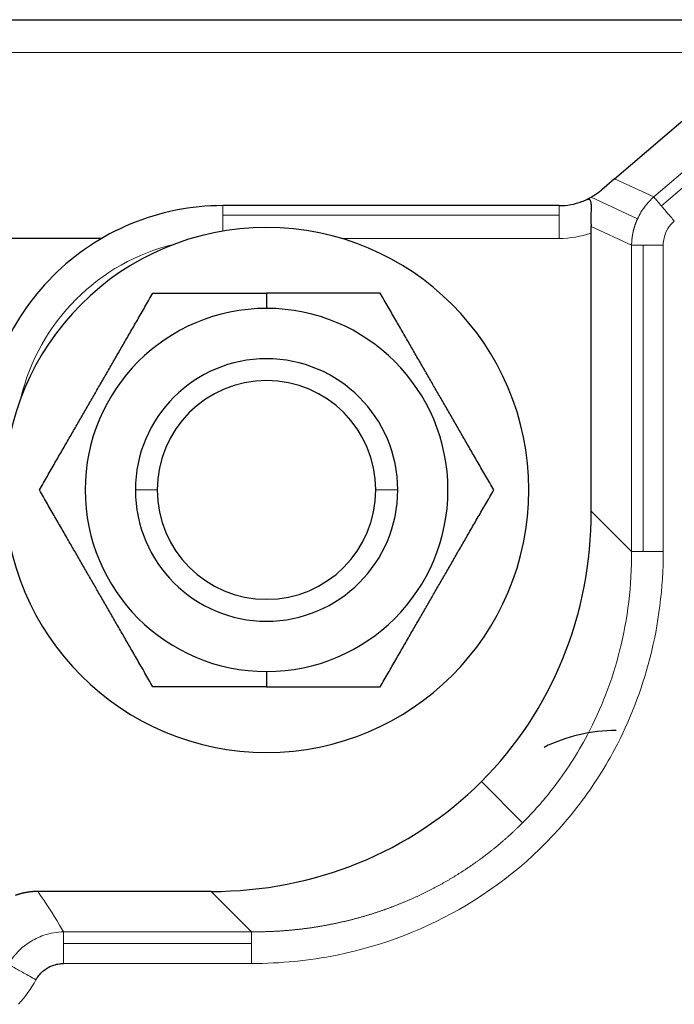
# Model space of a CAD drawing. Header units: inches. Extents: x 0 to 20790, y -12 to 14700.
# Tile 67 of 256: x 6442 to 6472, y 6586 to 6631. Entities that reach past the tile are written whole.
import ezdxf

# ---------------------------------------------------------------- set-up
doc = ezdxf.new("R2010")
doc.units = ezdxf.units.IN
doc.layers.add('1', color=7, linetype='Continuous', true_color=0xffffff)

msp = doc.modelspace()

# ---------------------------------------------------------------- linework, layer by layer
at = {"layer": '1', "color": 2, "linetype": 'Continuous', "lineweight": 25}
for p, q in [((6431.558, 6630.655), (6483.558, 6630.655)), ((6469.44, 6623.374), (6473.614, 6626.951)), ((6469.44, 6623.374), (6468.861, 6622.877)), ((6466.909, 6622.155), (6451.518, 6622.155)), ((6468.375, 6608.185), (6468.375, 6620.901)), ((6445.974, 6620.655), (6439.379, 6620.655)), ((6453.518, 6618.157), (6453.518, 6617.455)), ((6453.518, 6600.855), (6453.518, 6600.153)), ((6450.988, 6590.799), (6443.045, 6590.799))]:
    msp.add_line(p, q, dxfattribs=at)
at = {"layer": '1', "color": 110, "linetype": 'Continuous', "lineweight": 13}
for p, q in [((6483.558, 6629.155), (6431.558, 6629.155)), ((6474.78, 6625.591), (6471.232, 6622.55)), ((6475.129, 6625.184), (6471.581, 6622.143)), ((6471.232, 6622.55), (6469.44, 6623.374)), ((6470.494, 6621.556), (6468.368, 6622.534)), ((6451.518, 6621.716), (6451.518, 6622.155)), ((6466.909, 6621.716), (6466.909, 6622.155)), ((6466.909, 6621.716), (6451.518, 6621.716)), ((6451.518, 6621.716), (6451.518, 6620.987)), ((6466.909, 6620.655), (6466.909, 6621.716)), ((6468.367, 6621.202), (6470.22, 6620.349)), ((6456.946, 6620.655), (6466.909, 6620.655)), ((6470.22, 6620.349), (6470.22, 6606.34)), ((6470.756, 6620.349), (6470.756, 6606.34)), ((6471.669, 6606.34), (6471.669, 6620.349)), ((6448.518, 6609.155), (6447.518, 6609.155)), ((6459.518, 6609.155), (6458.518, 6609.155)), ((6470.22, 6606.34), (6468.375, 6608.185)), ((6465.235, 6593.939), (6463.351, 6595.823)), ((6450.988, 6590.799), (6452.834, 6588.953)), ((6452.834, 6588.953), (6444.234, 6588.953)), ((6452.834, 6588.417), (6444.234, 6588.417)), ((6444.234, 6587.504), (6452.834, 6587.504))]:
    msp.add_line(p, q, dxfattribs=at)
at = {"layer": '1', "color": 2, "linetype": 'Continuous', "lineweight": 25}
for centre, radius, start, end in [((6466.909, 6625.155), 3, 270, 290.3006), ((6466.909, 6625.155), 3, 290.3006, 294.833), ((6451.518, 6611.155), 11, 90, 135), ((6453.518, 6609.155), 12, 90, 270), ((6453.518, 6609.155), 12, 270, 90), ((6451.518, 6611.155), 11, 135, 180), ((6453.518, 6609.155), 8.3, 90, 270), ((6453.518, 6609.155), 8.3, 270, 90), ((6453.518, 6609.155), 6, 0, 180), ((6453.518, 6609.155), 5, 0, 180), ((6453.518, 6609.155), 6, 180, 0), ((6453.518, 6609.155), 5, 180, 0), ((6469.518, 6590.655), 7.5, 90, 116.1359)]:
    msp.add_arc(centre, radius, start, end, dxfattribs=at)
at = {"layer": '1', "color": 110, "linetype": 'Continuous', "lineweight": 13}
for centre, radius, start, end in [((6466.909, 6625.155), 4.5, 270, 289.0151), ((6451.518, 6611.155), 9.5, 103.3555, 166.6445), ((6437.518, 6589.801), 6.241, 318.1798, 330.847)]:
    msp.add_arc(centre, radius, start, end, dxfattribs=at)
at = {"layer": '1', "color": 2, "linetype": 'Continuous', "lineweight": 25}
for start_param, end_param in [(3.141593, 3.893472), (2.389713, 3.141593)]:
    msp.add_ellipse((6449.74, 6609.434), major_axis=(-13.611, 13.611), ratio=0.935113, start_param=start_param, end_param=end_param, dxfattribs=at)
for points, knots in [([(6468.861, 6622.877), (6468.858, 6622.875), (6468.851, 6622.869), (6468.841, 6622.861), (6468.832, 6622.853), (6468.822, 6622.844), (6468.812, 6622.836), (6468.802, 6622.828), (6468.792, 6622.82), (6468.782, 6622.812), (6468.772, 6622.804), (6468.762, 6622.796), (6468.752, 6622.788), (6468.742, 6622.78), (6468.732, 6622.773), (6468.721, 6622.765), (6468.711, 6622.757), (6468.701, 6622.749), (6468.69, 6622.742), (6468.68, 6622.734), (6468.669, 6622.726), (6468.659, 6622.719), (6468.648, 6622.711), (6468.638, 6622.704), (6468.627, 6622.696), (6468.616, 6622.689), (6468.606, 6622.681), (6468.595, 6622.674), (6468.584, 6622.666), (6468.573, 6622.659), (6468.562, 6622.652), (6468.551, 6622.645), (6468.54, 6622.637), (6468.529, 6622.63), (6468.518, 6622.623), (6468.506, 6622.616), (6468.495, 6622.609), (6468.484, 6622.602), (6468.473, 6622.595), (6468.461, 6622.588), (6468.45, 6622.581), (6468.438, 6622.574), (6468.427, 6622.568), (6468.415, 6622.561), (6468.403, 6622.554), (6468.392, 6622.547), (6468.38, 6622.541), (6468.372, 6622.536), (6468.368, 6622.534)], [0, 0, 0, 0, 0.01577, 0.03177, 0.048003, 0.064473, 0.081183, 0.098137, 0.115337, 0.132786, 0.150487, 0.168442, 0.186655, 0.205128, 0.223862, 0.242861, 0.262126, 0.28166, 0.301463, 0.321539, 0.34189, 0.362516, 0.383419, 0.404602, 0.426065, 0.44781, 0.469839, 0.492153, 0.514753, 0.537641, 0.560818, 0.584284, 0.608042, 0.632092, 0.656435, 0.681072, 0.706005, 0.731234, 0.75676, 0.782583, 0.808706, 0.835129, 0.861852, 0.888876, 0.916202, 0.943831, 0.971764, 1, 1, 1, 1]), ([(6468.368, 6622.534), (6468.358, 6622.528), (6468.347, 6622.522), (6468.278, 6622.485), (6468.223, 6622.458), (6468.168, 6622.432)], [0, 0, 0, 0, 0.153021, 0.153021, 1, 1, 1, 1]), ([(6468.168, 6622.432), (6468.171, 6622.434), (6468.175, 6622.436), (6468.182, 6622.439), (6468.189, 6622.441), (6468.196, 6622.443), (6468.203, 6622.445), (6468.209, 6622.447), (6468.215, 6622.449), (6468.222, 6622.45), (6468.228, 6622.451), (6468.233, 6622.451), (6468.239, 6622.452), (6468.245, 6622.452), (6468.25, 6622.451), (6468.26, 6622.45), (6468.275, 6622.447), (6468.291, 6622.438), (6468.306, 6622.425), (6468.323, 6622.404), (6468.34, 6622.367), (6468.354, 6622.309), (6468.362, 6622.236), (6468.365, 6622.151), (6468.366, 6622.057), (6468.364, 6621.956), (6468.362, 6621.846), (6468.36, 6621.756), (6468.359, 6621.692), (6468.359, 6621.656), (6468.359, 6621.619), (6468.359, 6621.583), (6468.359, 6621.546), (6468.359, 6621.509), (6468.359, 6621.472), (6468.36, 6621.434), (6468.361, 6621.396), (6468.361, 6621.358), (6468.363, 6621.319), (6468.364, 6621.28), (6468.365, 6621.241), (6468.367, 6621.215), (6468.367, 6621.202)], [0, 0, 0, 0, 0.009349, 0.018618, 0.027808, 0.036921, 0.045959, 0.054925, 0.063819, 0.072644, 0.081403, 0.090097, 0.098729, 0.107301, 0.115816, 0.124274, 0.155642, 0.186551, 0.217309, 0.247961, 0.305932, 0.365195, 0.426645, 0.491088, 0.551045, 0.61221, 0.674988, 0.739755, 0.758528, 0.77724, 0.795899, 0.814514, 0.833092, 0.851642, 0.870171, 0.888689, 0.907202, 0.92572, 0.944251, 0.962802, 0.981382, 1, 1, 1, 1]), ([(6443.045, 6590.799), (6443.038, 6590.799), (6443.024, 6590.799), (6443.002, 6590.799), (6442.978, 6590.798), (6442.951, 6590.797), (6442.922, 6590.796), (6442.89, 6590.795), (6442.857, 6590.793), (6442.821, 6590.79), (6442.774, 6590.786), (6442.717, 6590.781), (6442.652, 6590.773), (6442.588, 6590.763), (6442.527, 6590.753), (6442.471, 6590.743), (6442.419, 6590.732), (6442.368, 6590.72), (6442.317, 6590.708), (6442.266, 6590.694), (6442.215, 6590.68), (6442.165, 6590.665), (6442.116, 6590.649), (6442.067, 6590.632), (6442.034, 6590.62), (6442.018, 6590.614)], [0, 0, 0, 0, 0.018903, 0.040024, 0.063363, 0.088922, 0.116704, 0.14671, 0.178941, 0.213401, 0.25009, 0.313052, 0.375692, 0.43801, 0.500005, 0.550703, 0.601246, 0.651633, 0.701865, 0.751941, 0.801862, 0.851628, 0.90124, 0.950697, 1, 1, 1, 1]), ([(6442.969, 6586.761), (6442.997, 6586.811), (6443.027, 6586.86), (6443.164, 6587.049), (6443.293, 6587.172), (6443.546, 6587.338), (6443.659, 6587.392), (6443.864, 6587.46), (6443.953, 6587.48), (6444.106, 6587.5), (6444.17, 6587.504), (6444.234, 6587.504)], [0, 0, 0, 0, 0.112, 0.112, 0.455, 0.455, 0.7, 0.7, 0.875, 0.875, 1, 1, 1, 1])]:
    msp.add_open_spline(points, degree=3, knots=knots, dxfattribs=at)
at = {"layer": '1', "color": 110, "linetype": 'Continuous', "lineweight": 13}
for points, knots in [([(6471.232, 6622.55), (6471.005, 6622.348), (6470.735, 6622.025), (6470.541, 6621.657), (6470.494, 6621.556)], [0, 0, 0, 0, 0.732139, 1, 1, 1, 1]), ([(6471.581, 6622.143), (6471.539, 6622.192), (6471.499, 6622.238), (6471.426, 6622.323), (6471.393, 6622.362), (6471.304, 6622.466), (6471.26, 6622.518), (6471.232, 6622.55)], [0, 0, 0, 0, 0.25, 0.25, 0.5, 0.5, 1, 1, 1, 1]), ([(6471.581, 6622.143), (6471.623, 6622.094), (6471.668, 6622.041), (6471.762, 6621.932), (6471.811, 6621.874), (6471.912, 6621.757), (6471.964, 6621.696), (6472.069, 6621.574), (6472.122, 6621.512), (6472.175, 6621.45)], [0, 0, 0, 0, 0.25, 0.25, 0.5, 0.5, 0.75, 0.75, 1, 1, 1, 1]), ([(6470.22, 6620.349), (6470.221, 6620.359), (6470.221, 6620.377), (6470.222, 6620.404), (6470.223, 6620.432), (6470.224, 6620.459), (6470.226, 6620.487), (6470.227, 6620.514), (6470.229, 6620.541), (6470.232, 6620.569), (6470.234, 6620.596), (6470.237, 6620.623), (6470.24, 6620.65), (6470.243, 6620.677), (6470.247, 6620.704), (6470.251, 6620.731), (6470.255, 6620.758), (6470.259, 6620.785), (6470.263, 6620.812), (6470.268, 6620.839), (6470.273, 6620.865), (6470.278, 6620.892), (6470.284, 6620.919), (6470.289, 6620.945), (6470.295, 6620.972), (6470.302, 6620.998), (6470.308, 6621.024), (6470.315, 6621.051), (6470.321, 6621.077), (6470.328, 6621.103), (6470.336, 6621.129), (6470.343, 6621.155), (6470.351, 6621.181), (6470.359, 6621.206), (6470.367, 6621.232), (6470.376, 6621.257), (6470.384, 6621.283), (6470.393, 6621.308), (6470.402, 6621.334), (6470.412, 6621.359), (6470.421, 6621.384), (6470.431, 6621.409), (6470.441, 6621.434), (6470.451, 6621.458), (6470.462, 6621.483), (6470.472, 6621.508), (6470.483, 6621.532), (6470.491, 6621.548), (6470.494, 6621.556)], [0, 0, 0, 0, 0.022076, 0.044137, 0.066182, 0.088212, 0.110226, 0.132225, 0.154209, 0.176177, 0.19813, 0.220068, 0.241991, 0.263898, 0.285791, 0.307668, 0.32953, 0.351378, 0.37321, 0.395027, 0.41683, 0.438618, 0.46039, 0.482148, 0.503892, 0.52562, 0.547334, 0.569033, 0.590718, 0.612388, 0.634044, 0.655685, 0.677311, 0.698923, 0.720521, 0.742105, 0.763674, 0.785229, 0.806769, 0.828296, 0.849808, 0.871306, 0.89279, 0.91426, 0.935716, 0.957158, 0.978586, 1, 1, 1, 1]), ([(6471.669, 6620.349), (6471.669, 6620.46), (6471.699, 6620.724), (6471.858, 6621.113), (6472.059, 6621.35), (6472.175, 6621.45)], [0, 0, 0, 0, 0.264179, 0.63403, 1, 1, 1, 1]), ([(6470.756, 6620.349), (6470.691, 6620.349), (6470.63, 6620.349), (6470.519, 6620.349), (6470.468, 6620.349), (6470.377, 6620.349), (6470.337, 6620.349), (6470.269, 6620.349), (6470.242, 6620.349), (6470.22, 6620.349)], [0, 0, 0, 0, 0.25, 0.25, 0.5, 0.5, 0.75, 0.75, 1, 1, 1, 1]), ([(6471.669, 6620.349), (6471.587, 6620.349), (6471.506, 6620.349), (6471.344, 6620.349), (6471.265, 6620.349), (6471.11, 6620.349), (6471.034, 6620.349), (6470.89, 6620.349), (6470.821, 6620.349), (6470.756, 6620.349)], [0, 0, 0, 0, 0.25, 0.25, 0.5, 0.5, 0.75, 0.75, 1, 1, 1, 1]), ([(6452.834, 6587.505), (6454.154, 6587.505), (6457.626, 6587.848), (6463.014, 6589.925), (6467.133, 6593.563), (6469.749, 6597.6), (6471.273, 6601.519), (6471.668, 6604.677), (6471.669, 6606.34)], [0, 0, 0, 0, 0.130807, 0.346169, 0.576914, 0.684594, 0.835348, 1, 1, 1, 1]), ([(6470.22, 6606.34), (6470.227, 6604.797), (6469.876, 6601.869), (6468.481, 6598.239), (6466.83, 6595.68), (6465.726, 6594.429), (6465.235, 6593.939)], [0, 0, 0, 0, 0.329303, 0.630808, 0.846168, 1, 1, 1, 1]), ([(6470.756, 6606.34), (6470.691, 6606.34), (6470.63, 6606.34), (6470.518, 6606.34), (6470.467, 6606.34), (6470.331, 6606.34), (6470.262, 6606.34), (6470.22, 6606.34)], [0, 0, 0, 0, 0.25, 0.25, 0.5, 0.5, 1, 1, 1, 1]), ([(6470.756, 6606.34), (6470.821, 6606.34), (6470.89, 6606.34), (6471.034, 6606.34), (6471.11, 6606.34), (6471.264, 6606.34), (6471.344, 6606.34), (6471.505, 6606.34), (6471.587, 6606.34), (6471.669, 6606.34)], [0, 0, 0, 0, 0.25, 0.25, 0.5, 0.5, 0.75, 0.75, 1, 1, 1, 1]), ([(6452.834, 6588.953), (6452.856, 6588.953), (6452.902, 6588.953), (6452.97, 6588.953), (6453.038, 6588.953), (6453.106, 6588.954), (6453.174, 6588.954), (6453.242, 6588.955), (6453.31, 6588.957), (6453.378, 6588.958), (6453.445, 6588.96), (6453.513, 6588.962), (6453.581, 6588.964), (6453.648, 6588.967), (6453.715, 6588.969), (6453.783, 6588.972), (6453.85, 6588.976), (6453.917, 6588.979), (6453.984, 6588.983), (6454.051, 6588.987), (6454.118, 6588.991), (6454.185, 6588.995), (6454.251, 6589), (6454.318, 6589.005), (6454.385, 6589.01), (6454.451, 6589.015), (6454.517, 6589.021), (6454.584, 6589.027), (6454.65, 6589.033), (6454.716, 6589.039), (6454.782, 6589.046), (6454.848, 6589.053), (6454.914, 6589.06), (6454.98, 6589.067), (6455.045, 6589.074), (6455.111, 6589.082), (6455.176, 6589.09), (6455.242, 6589.098), (6455.307, 6589.107), (6455.372, 6589.115), (6455.437, 6589.124), (6455.502, 6589.133), (6455.567, 6589.142), (6455.632, 6589.152), (6455.697, 6589.162), (6455.761, 6589.172), (6455.826, 6589.182), (6455.89, 6589.192), (6455.955, 6589.203), (6456.019, 6589.214), (6456.083, 6589.225), (6456.147, 6589.236), (6456.211, 6589.248), (6456.274, 6589.26), (6456.338, 6589.272), (6456.402, 6589.284), (6456.465, 6589.296), (6456.528, 6589.309), (6456.592, 6589.322), (6456.655, 6589.335), (6456.718, 6589.348), (6456.781, 6589.362), (6456.844, 6589.376), (6456.906, 6589.389), (6456.969, 6589.404), (6457.031, 6589.418), (6457.094, 6589.433), (6457.156, 6589.447), (6457.218, 6589.462), (6457.28, 6589.477), (6457.342, 6589.493), (6457.404, 6589.508), (6457.465, 6589.524), (6457.527, 6589.54), (6457.588, 6589.557), (6457.649, 6589.573), (6457.711, 6589.59), (6457.772, 6589.606), (6457.833, 6589.624), (6457.893, 6589.641), (6457.954, 6589.658), (6458.015, 6589.676), (6458.075, 6589.694), (6458.135, 6589.712), (6458.196, 6589.73), (6458.256, 6589.748), (6458.316, 6589.767), (6458.375, 6589.786), (6458.435, 6589.805), (6458.495, 6589.824), (6458.554, 6589.844), (6458.613, 6589.863), (6458.673, 6589.883), (6458.732, 6589.903), (6458.79, 6589.923), (6458.849, 6589.944), (6458.908, 6589.964), (6458.966, 6589.985), (6459.025, 6590.006), (6459.083, 6590.027), (6459.141, 6590.049), (6459.199, 6590.07), (6459.257, 6590.092), (6459.315, 6590.114), (6459.372, 6590.136), (6459.43, 6590.158), (6459.487, 6590.18), (6459.544, 6590.203), (6459.624, 6590.235), (6459.727, 6590.277), (6459.852, 6590.329), (6459.977, 6590.382), (6460.101, 6590.436), (6460.225, 6590.491), (6460.348, 6590.547), (6460.47, 6590.603), (6460.592, 6590.661), (6460.714, 6590.72), (6460.835, 6590.779), (6460.955, 6590.839), (6461.075, 6590.901), (6461.194, 6590.963), (6461.312, 6591.026), (6461.43, 6591.09), (6461.547, 6591.155), (6461.664, 6591.22), (6461.78, 6591.287), (6461.896, 6591.354), (6462.011, 6591.423), (6462.125, 6591.492), (6462.239, 6591.562), (6462.351, 6591.633), (6462.464, 6591.704), (6462.575, 6591.777), (6462.687, 6591.85), (6462.797, 6591.924), (6462.907, 6591.999), (6463.016, 6592.075), (6463.124, 6592.152), (6463.232, 6592.229), (6463.339, 6592.307), (6463.445, 6592.386), (6463.551, 6592.466), (6463.655, 6592.547), (6463.76, 6592.628), (6463.863, 6592.71), (6463.966, 6592.793), (6464.068, 6592.877), (6464.169, 6592.961), (6464.27, 6593.047), (6464.37, 6593.133), (6464.469, 6593.219), (6464.567, 6593.307), (6464.665, 6593.395), (6464.762, 6593.484), (6464.858, 6593.573), (6464.953, 6593.663), (6465.048, 6593.754), (6465.142, 6593.846), (6465.204, 6593.908), (6465.235, 6593.938)], [0, 0, 0, 0, 0.004974, 0.009942, 0.014906, 0.019865, 0.024819, 0.029768, 0.034711, 0.03965, 0.044584, 0.049513, 0.054437, 0.059356, 0.06427, 0.06918, 0.074084, 0.078983, 0.083878, 0.088767, 0.093652, 0.098532, 0.103407, 0.108277, 0.113142, 0.118002, 0.122857, 0.127708, 0.132553, 0.137394, 0.14223, 0.147061, 0.151887, 0.156709, 0.161525, 0.166337, 0.171144, 0.175946, 0.180744, 0.185536, 0.190324, 0.195107, 0.199885, 0.204659, 0.209427, 0.214191, 0.218951, 0.223705, 0.228455, 0.2332, 0.23794, 0.242676, 0.247406, 0.252132, 0.256854, 0.261571, 0.266283, 0.27099, 0.275693, 0.280391, 0.285084, 0.289773, 0.294457, 0.299136, 0.303811, 0.308481, 0.313147, 0.317808, 0.322464, 0.327115, 0.331763, 0.336405, 0.341043, 0.345676, 0.350305, 0.354929, 0.359549, 0.364164, 0.368774, 0.37338, 0.377982, 0.382579, 0.387171, 0.391759, 0.396343, 0.400922, 0.405496, 0.410066, 0.414631, 0.419192, 0.423749, 0.428301, 0.432849, 0.437392, 0.441931, 0.446465, 0.450995, 0.45552, 0.460041, 0.464558, 0.46907, 0.473578, 0.478082, 0.482581, 0.487076, 0.491566, 0.496052, 0.500534, 0.505011, 0.514901, 0.524782, 0.534654, 0.544518, 0.554374, 0.564221, 0.574059, 0.58389, 0.593712, 0.603527, 0.613333, 0.623131, 0.632922, 0.642705, 0.65248, 0.662248, 0.672008, 0.681761, 0.691506, 0.701245, 0.710976, 0.7207, 0.730417, 0.740127, 0.74983, 0.759527, 0.769217, 0.7789, 0.788577, 0.798248, 0.807912, 0.81757, 0.827222, 0.836867, 0.846507, 0.856141, 0.865769, 0.875391, 0.885008, 0.894619, 0.904225, 0.913825, 0.92342, 0.93301, 0.942595, 0.952174, 0.961749, 0.971319, 0.980884, 0.990444, 1, 1, 1, 1]), ([(6444.234, 6588.953), (6444.173, 6589.056), (6443.816, 6589.657), (6443.419, 6590.273), (6443.056, 6590.784), (6443.045, 6590.799)], [0, 0, 0, 0, 0.167277, 0.975271, 1, 1, 1, 1]), ([(6444.234, 6588.953), (6443.931, 6588.947), (6443.371, 6588.852), (6442.867, 6588.604), (6442.36, 6588.276), (6442.016, 6587.951), (6441.76, 6587.565), (6441.703, 6587.467)], [0, 0, 0, 0, 0.3, 0.545, 0.545, 0.888, 1, 1, 1, 1]), ([(6444.234, 6588.953), (6444.234, 6588.932), (6444.234, 6588.904), (6444.234, 6588.837), (6444.234, 6588.797), (6444.234, 6588.706), (6444.234, 6588.655), (6444.234, 6588.543), (6444.234, 6588.482), (6444.234, 6588.417)], [0, 0, 0, 0, 0.25, 0.25, 0.5, 0.5, 0.75, 0.75, 1, 1, 1, 1]), ([(6452.834, 6588.954), (6452.834, 6588.911), (6452.834, 6588.843), (6452.834, 6588.706), (6452.834, 6588.655), (6452.834, 6588.543), (6452.834, 6588.482), (6452.834, 6588.418)], [0, 0, 0, 0, 0.5, 0.5, 0.75, 0.75, 1, 1, 1, 1]), ([(6444.234, 6588.417), (6444.234, 6588.352), (6444.234, 6588.283), (6444.234, 6588.139), (6444.234, 6588.064), (6444.234, 6587.909), (6444.234, 6587.829), (6444.234, 6587.668), (6444.234, 6587.586), (6444.234, 6587.504)], [0, 0, 0, 0, 0.25, 0.25, 0.5, 0.5, 0.75, 0.75, 1, 1, 1, 1]), ([(6452.834, 6587.505), (6452.834, 6587.586), (6452.834, 6587.668), (6452.834, 6587.829), (6452.834, 6587.909), (6452.834, 6588.064), (6452.834, 6588.139), (6452.834, 6588.283), (6452.834, 6588.352), (6452.834, 6588.417)], [0, 0, 0, 0, 0.25, 0.25, 0.5, 0.5, 0.75, 0.75, 1, 1, 1, 1])]:
    msp.add_open_spline(points, degree=3, knots=knots, dxfattribs=at)
at = {"layer": '1', "color": 2, "linetype": 'Continuous', "lineweight": 25}
msp.add_open_spline([(6468.375, 6620.901), (6468.375, 6620.999), (6468.372, 6621.1), (6468.367, 6621.202)], degree=3, dxfattribs=at)
for points, weights in [([(6443.123, 6609.155), (6445.722, 6613.656), (6448.321, 6618.157)], [1, 1.15470053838, 1]), ([(6448.321, 6618.157), (6451.106, 6618.157), (6453.518, 6618.157)], [1, 1.07735026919, 1.07735026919]), ([(6458.716, 6618.157), (6455.93, 6618.157), (6453.518, 6618.157)], [1, 1.07735026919, 1.07735026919]), ([(6463.913, 6609.155), (6461.315, 6613.656), (6458.716, 6618.157)], [1, 1.15470053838, 1]), ([(6448.321, 6600.153), (6445.722, 6604.654), (6443.123, 6609.155)], [1, 1.15470053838, 1]), ([(6458.716, 6600.153), (6461.315, 6604.654), (6463.913, 6609.155)], [1, 1.15470053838, 1]), ([(6453.518, 6600.153), (6451.106, 6600.153), (6448.321, 6600.153)], [1.07735026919, 1.07735026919, 1]), ([(6453.518, 6600.153), (6455.93, 6600.153), (6458.716, 6600.153)], [1.07735026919, 1.07735026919, 1])]:
    msp.add_rational_spline(points, weights, degree=2, dxfattribs=at)
at = {"layer": '1', "color": 110, "linetype": 'Continuous', "lineweight": 13}
msp.add_open_spline([(6441.703, 6587.467), (6441.753, 6587.439), (6441.933, 6587.339), (6442.397, 6587.08), (6442.778, 6586.867), (6442.969, 6586.761)], degree=3, dxfattribs=at)

doc.saveas('drawing.dxf')
